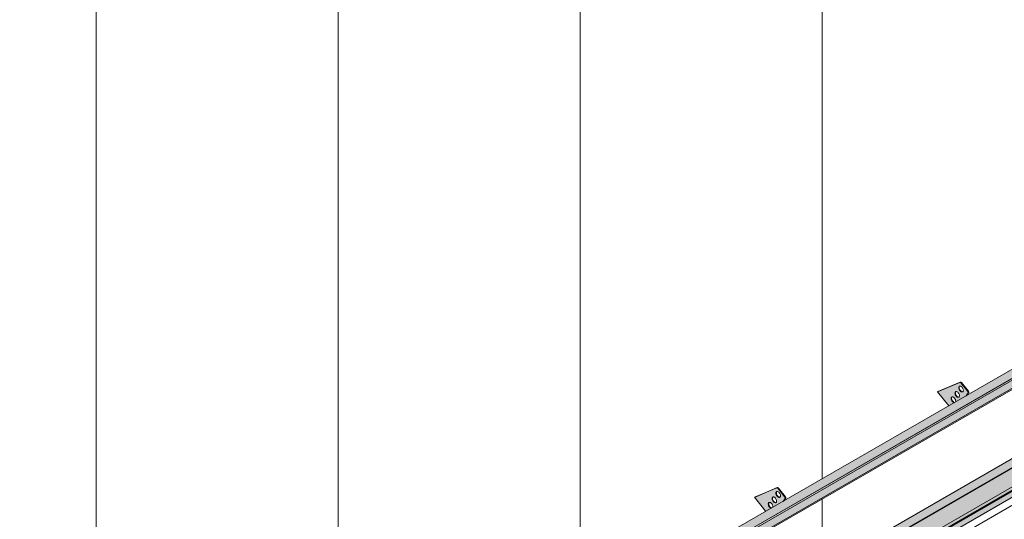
# Model space of a CAD drawing. Header units: centimetres. Extents: x 376 to 6517, y 1901 to 66534.
# Tile 21 of 105: x 5648 to 6105, y 53100 to 53332. Entities that reach past the tile are written whole.
import ezdxf

# ---------------------------------------------------------------- set-up
doc = ezdxf.new("R2010")
doc.units = ezdxf.units.CM
for name, color, linetype, lineweight in [('A-GENM', 7, 'Continuous', 5), ('A-ROOF', 7, 'Continuous', 5), ('A-ROOF-OTLN', 7, 'Continuous', 5), ('A-ROOF-PATT', 7, 'Continuous', 5), ('A-WALL-PATT', 7, 'Continuous', 35)]:
    doc.layers.add(name, color=color, linetype=linetype, lineweight=lineweight)

# ---------------------------------------------------------------- blocks, each defined once
blk = doc.blocks.new('Construction_Roof-Accessories_Lindab_KOTEGL - Construction_Roof-Accessories_Lindab_KOTEGL-V56-_3D_')
at = {"layer": 'A-GENM', "true_color": 0x383e42}
h = blk.add_hatch(color=250, dxfattribs=at)
h.paths.add_polyline_path([(-1152.08, 53104.05), (-1149.67, 53105.5), (-1150.15, 53105.77), (-1150.63, 53106.35), (-1150.92, 53107.05), (-1150.92, 53107.75), (-1150.68, 53108.11), (-1150.22, 53108.17), (-1149.67, 53107.88), (-1149.17, 53107.28), (-1148.88, 53106.45), (-1148.82, 53105.93), (-1143.98, 53108.72), (-1143.1, 53110.14), (-1143.21, 53110.65), (-1146.44, 53114.67), (-1147.02, 53114.94), (-1157.31, 53110.55), (-1153.26, 53105.5)])
h.paths.add_polyline_path([(-1147.58, 53107.98), (-1148.11, 53108.09), (-1148.64, 53108.55), (-1149.04, 53109.21), (-1149.19, 53110.01), (-1149.05, 53110.49), (-1148.7, 53110.7), (-1148.18, 53110.58), (-1147.64, 53110.13), (-1147.21, 53109.35), (-1147.08, 53108.77), (-1147.21, 53108.22), (-1147.37, 53108.06)])
h.paths.add_polyline_path([(-1145.81, 53110.49), (-1146.34, 53110.61), (-1146.87, 53111.06), (-1147.27, 53111.72), (-1147.43, 53112.42), (-1147.31, 53112.97), (-1146.93, 53113.21), (-1146.41, 53113.1), (-1145.87, 53112.64), (-1145.47, 53111.98), (-1145.31, 53111.28), (-1145.47, 53110.7), (-1145.78, 53110.5)])
for points in [[(-1143.21, 53110.65), (-1142.99, 53110.77), (-1146.23, 53114.8), (-1146.44, 53114.67), (-1144.44, 53112.18)], [(-1148.64, 53108.55), (-1148.48, 53108.74), (-1148.87, 53109.47), (-1148.98, 53110.14), (-1149.08, 53110.27), (-1149.18, 53110.14), (-1149.16, 53109.57), (-1148.82, 53108.8), (-1148.65, 53108.56)], [(-1146.87, 53111.06), (-1146.66, 53111.18), (-1147.1, 53111.96), (-1147.22, 53112.54), (-1147.31, 53112.78), (-1147.41, 53112.72), (-1147.39, 53112.08), (-1147.02, 53111.26), (-1146.88, 53111.08)], [(-1146.06, 53110.5), (-1145.91, 53110.65), (-1146.46, 53110.98), (-1146.66, 53111.18), (-1146.8, 53110.99), (-1146.34, 53110.61), (-1146.12, 53110.52)], [(-1143.98, 53108.72), (-1143.77, 53108.85), (-1143.08, 53110.01)], [(-1150.41, 53106.03), (-1150.19, 53106.15), (-1150.63, 53106.93), (-1150.76, 53107.52), (-1150.84, 53107.75), (-1150.94, 53107.7), (-1150.92, 53107.05), (-1150.6, 53106.29), (-1150.42, 53106.05)], [(-1149.61, 53105.48), (-1149.52, 53105.64), (-1149.94, 53105.89), (-1150.19, 53106.15), (-1150.41, 53106.03), (-1149.77, 53105.54), (-1149.67, 53105.5)], [(-1147.83, 53107.99), (-1147.62, 53108.11), (-1148.17, 53108.41), (-1148.43, 53108.67), (-1148.64, 53108.55), (-1148.01, 53108.06)]]:
    blk.add_hatch(color=250, dxfattribs=at).paths.add_polyline_path(points)
at = {"layer": 'A-GENM', "color": 250, "true_color": 0x2a2a2a}
for p, q in [((-1147.02, 53114.94), (-1157.31, 53110.55)), ((-1157.1, 53110.67), (-1146.8, 53115.06)), ((-1143.21, 53110.65), (-1146.44, 53114.67)), ((-1146.23, 53114.8), (-1142.99, 53110.77)), ((-1157.1, 53110.67), (-1157.31, 53110.55)), ((-1157.31, 53110.55), (-1152.06, 53104.02)), ((-1144.03, 53108.66), (-1143.08, 53110.01)), ((-1142.86, 53110.14), (-1143.82, 53108.78))]:
    blk.add_line(p, q, dxfattribs=at)
for points in [[(-1146.44, 53114.67, 0), (-1146.56, 53114.79, 0), (-1146.68, 53114.89, 0), (-1146.8, 53114.94, 0), (-1146.91, 53114.96, 0), (-1147.02, 53114.94, 0)], [(-1146.8, 53115.06, 0), (-1146.7, 53115.08, 0), (-1146.59, 53115.07, 0), (-1146.47, 53115.01, 0), (-1146.34, 53114.92, 0), (-1146.23, 53114.8, 0)], [(-1148.64, 53108.55, 0), (-1148.87, 53108.86, 0), (-1149.04, 53109.21, 0), (-1149.16, 53109.57, 0), (-1149.2, 53109.91, 0), (-1149.17, 53110.21, 0), (-1149.08, 53110.45, 0), (-1148.92, 53110.62, 0), (-1148.7, 53110.7, 0), (-1148.45, 53110.69, 0), (-1148.18, 53110.58, 0), (-1147.9, 53110.39, 0), (-1147.64, 53110.13, 0)], [(-1148.84, 53110.61, 0), (-1148.87, 53110.58, 0), (-1148.96, 53110.33, 0), (-1148.99, 53110.03, 0), (-1148.94, 53109.69, 0), (-1148.83, 53109.33, 0), (-1148.65, 53108.98, 0), (-1148.43, 53108.67, 0)], [(-1147.64, 53110.13, 0), (-1147.42, 53109.82, 0), (-1147.24, 53109.47, 0), (-1147.13, 53109.11, 0), (-1147.08, 53108.77, 0), (-1147.11, 53108.47, 0), (-1147.21, 53108.22, 0), (-1147.37, 53108.06, 0), (-1147.58, 53107.98, 0), (-1147.83, 53107.99, 0), (-1148.11, 53108.09, 0), (-1148.38, 53108.28, 0), (-1148.64, 53108.55, 0)], [(-1146.87, 53111.06, 0), (-1147.1, 53111.37, 0), (-1147.27, 53111.72, 0), (-1147.39, 53112.08, 0), (-1147.43, 53112.42, 0), (-1147.41, 53112.72, 0), (-1147.31, 53112.97, 0), (-1147.15, 53113.13, 0), (-1146.93, 53113.21, 0), (-1146.68, 53113.2, 0), (-1146.41, 53113.1, 0), (-1146.13, 53112.91, 0), (-1145.87, 53112.64, 0)], [(-1147.1, 53113.09, 0), (-1147.19, 53112.85, 0), (-1147.22, 53112.54, 0), (-1147.17, 53112.2, 0), (-1147.06, 53111.84, 0), (-1146.88, 53111.5, 0), (-1146.66, 53111.18, 0)], [(-1145.87, 53112.64, 0), (-1145.65, 53112.33, 0), (-1145.47, 53111.98, 0), (-1145.36, 53111.62, 0), (-1145.31, 53111.28, 0), (-1145.34, 53110.98, 0), (-1145.44, 53110.73, 0), (-1145.6, 53110.57, 0), (-1145.81, 53110.49, 0), (-1146.06, 53110.5, 0), (-1146.34, 53110.61, 0), (-1146.61, 53110.8, 0), (-1146.87, 53111.06, 0)], [(-1146.66, 53111.18, 0), (-1146.4, 53110.92, 0), (-1146.12, 53110.73, 0), (-1145.85, 53110.62, 0), (-1145.6, 53110.61, 0)], [(-1143.08, 53110.01, 0), (-1143.04, 53110.09, 0), (-1143.03, 53110.19, 0), (-1143.04, 53110.3, 0), (-1143.08, 53110.42, 0), (-1143.13, 53110.54, 0), (-1143.21, 53110.65, 0)], [(-1142.99, 53110.77, 0), (-1142.92, 53110.66, 0), (-1142.86, 53110.54, 0), (-1142.83, 53110.43, 0), (-1142.82, 53110.31, 0), (-1142.83, 53110.21, 0), (-1142.86, 53110.14, 0)], [(-1150.41, 53106.03, 0), (-1150.63, 53106.35, 0), (-1150.81, 53106.69, 0), (-1150.92, 53107.05, 0), (-1150.97, 53107.39, 0), (-1150.94, 53107.7, 0), (-1150.84, 53107.94, 0), (-1150.68, 53108.11, 0), (-1150.47, 53108.19, 0), (-1150.22, 53108.17, 0), (-1149.94, 53108.07, 0), (-1149.67, 53107.88, 0), (-1149.41, 53107.62, 0)], [(-1150.63, 53108.06, 0), (-1150.73, 53107.82, 0), (-1150.76, 53107.52, 0), (-1150.71, 53107.17, 0), (-1150.6, 53106.82, 0), (-1150.42, 53106.47, 0), (-1150.19, 53106.15, 0)], [(-1149.6, 53105.47, 0), (-1149.87, 53105.58, 0), (-1150.15, 53105.77, 0), (-1150.41, 53106.03, 0)], [(-1150.19, 53106.15, 0), (-1149.94, 53105.89, 0), (-1149.66, 53105.7, 0), (-1149.39, 53105.59, 0)], [(-1149.41, 53107.62, 0), (-1149.18, 53107.3, 0), (-1149.01, 53106.95, 0), (-1148.89, 53106.59, 0), (-1148.85, 53106.25, 0), (-1148.88, 53105.95, 0)], [(-1148.43, 53108.67, 0), (-1148.17, 53108.41, 0), (-1147.89, 53108.22, 0), (-1147.62, 53108.11, 0), (-1147.37, 53108.1, 0)]]:
    blk.add_polyline3d(points, dxfattribs=at)
blk = doc.blocks.new('Construction_Roof-Accessories_Lindab_KOTEGL - Construction_Roof-Accessories_Lindab_KOTEGL-V57-_3D_')
at = {"layer": 'A-GENM', "true_color": 0x383e42}
h = blk.add_hatch(color=250, dxfattribs=at)
h.paths.add_polyline_path([(-1067.23, 53153.04), (-1064.75, 53154.47), (-1065.29, 53154.76), (-1065.78, 53155.34), (-1066.07, 53156.04), (-1066.07, 53156.74), (-1065.83, 53157.1), (-1065.36, 53157.16), (-1064.82, 53156.87), (-1064.33, 53156.29), (-1064.02, 53155.44), (-1063.97, 53154.92), (-1059.13, 53157.71), (-1058.25, 53159.13), (-1058.35, 53159.64), (-1061.59, 53163.66), (-1062.16, 53163.93), (-1072.46, 53159.54), (-1069.24, 53155.53)])
h.paths.add_polyline_path([(-1062.73, 53156.97), (-1063.25, 53157.08), (-1063.79, 53157.54), (-1064.19, 53158.2), (-1064.34, 53159), (-1064.22, 53159.44), (-1063.85, 53159.69), (-1063.32, 53159.57), (-1062.79, 53159.12), (-1062.35, 53158.34), (-1062.23, 53157.76), (-1062.35, 53157.21), (-1062.51, 53157.04)])
h.paths.add_polyline_path([(-1060.96, 53159.48), (-1061.48, 53159.6), (-1062.02, 53160.05), (-1062.42, 53160.71), (-1062.58, 53161.41), (-1062.46, 53161.96), (-1062.08, 53162.2), (-1061.56, 53162.09), (-1061.02, 53161.63), (-1060.62, 53160.97), (-1060.46, 53160.27), (-1060.62, 53159.69), (-1060.92, 53159.49)])
for points in [[(-1062.02, 53160.05), (-1061.86, 53160.24), (-1062.24, 53160.95), (-1062.36, 53161.63), (-1062.46, 53161.77), (-1062.56, 53161.68), (-1062.53, 53161.07), (-1062.21, 53160.31), (-1062.03, 53160.07)], [(-1061.21, 53159.49), (-1061.06, 53159.64), (-1061.61, 53159.97), (-1061.81, 53160.17), (-1062.02, 53160.05), (-1061.48, 53159.6), (-1061.27, 53159.51)], [(-1058.35, 53159.64), (-1058.14, 53159.76), (-1061.38, 53163.79), (-1061.59, 53163.66), (-1059.99, 53161.68)], [(-1065.55, 53155.02), (-1065.34, 53155.14), (-1065.78, 53155.92), (-1065.9, 53156.57), (-1065.99, 53156.74), (-1066.1, 53156.57), (-1066.07, 53156.04), (-1065.74, 53155.28), (-1065.57, 53155.04)], [(-1063.79, 53157.54), (-1063.63, 53157.73), (-1064.01, 53158.43), (-1064.14, 53159.02), (-1064.22, 53159.26), (-1064.32, 53159.2), (-1064.3, 53158.56), (-1063.97, 53157.79), (-1063.8, 53157.55)], [(-1062.98, 53156.98), (-1062.77, 53157.1), (-1063.32, 53157.4), (-1063.57, 53157.66), (-1063.79, 53157.54), (-1063.15, 53157.04)], [(-1059.13, 53157.71), (-1058.92, 53157.84), (-1058.22, 53159)], [(-1064.75, 53154.47), (-1064.66, 53154.63), (-1065.08, 53154.88), (-1065.34, 53155.14), (-1065.55, 53155.02), (-1064.92, 53154.53)]]:
    blk.add_hatch(color=250, dxfattribs=at).paths.add_polyline_path(points)
at = {"layer": 'A-GENM', "color": 250, "true_color": 0x2a2a2a}
for p, q in [((-1062.16, 53163.93), (-1072.46, 53159.54)), ((-1072.25, 53159.66), (-1061.95, 53164.05)), ((-1058.35, 53159.64), (-1061.59, 53163.66)), ((-1061.38, 53163.79), (-1058.14, 53159.76)), ((-1072.25, 53159.66), (-1072.46, 53159.54)), ((-1072.46, 53159.54), (-1067.19, 53152.99)), ((-1059.17, 53157.66), (-1058.22, 53159)), ((-1058.01, 53159.13), (-1058.96, 53157.78))]:
    blk.add_line(p, q, dxfattribs=at)
for points in [[(-1062.02, 53160.05, 0), (-1062.24, 53160.36, 0), (-1062.42, 53160.71, 0), (-1062.53, 53161.07, 0), (-1062.58, 53161.41, 0), (-1062.55, 53161.71, 0), (-1062.46, 53161.96, 0), (-1062.29, 53162.12, 0), (-1062.08, 53162.2, 0), (-1061.83, 53162.19, 0), (-1061.56, 53162.09, 0), (-1061.28, 53161.9, 0), (-1061.02, 53161.63, 0)], [(-1062.24, 53162.08, 0), (-1062.34, 53161.84, 0), (-1062.37, 53161.53, 0), (-1062.32, 53161.19, 0), (-1062.21, 53160.83, 0), (-1062.03, 53160.49, 0), (-1061.81, 53160.17, 0)], [(-1061.59, 53163.66, 0), (-1061.7, 53163.78, 0), (-1061.82, 53163.88, 0), (-1061.95, 53163.93, 0), (-1062.06, 53163.95, 0), (-1062.16, 53163.93, 0)], [(-1061.02, 53161.63, 0), (-1060.8, 53161.32, 0), (-1060.62, 53160.97, 0), (-1060.51, 53160.61, 0), (-1060.46, 53160.27, 0), (-1060.49, 53159.97, 0), (-1060.58, 53159.72, 0), (-1060.74, 53159.56, 0), (-1060.96, 53159.48, 0), (-1061.21, 53159.49, 0), (-1061.48, 53159.6, 0), (-1061.76, 53159.79, 0), (-1062.02, 53160.05, 0)], [(-1061.95, 53164.05, 0), (-1061.85, 53164.07, 0), (-1061.73, 53164.06, 0), (-1061.61, 53164, 0), (-1061.49, 53163.91, 0), (-1061.38, 53163.79, 0)], [(-1061.81, 53160.17, 0), (-1061.55, 53159.91, 0), (-1061.27, 53159.72, 0), (-1061, 53159.61, 0), (-1060.75, 53159.6, 0)], [(-1065.55, 53155.02, 0), (-1065.78, 53155.34, 0), (-1065.96, 53155.68, 0), (-1066.07, 53156.04, 0), (-1066.12, 53156.38, 0), (-1066.09, 53156.69, 0), (-1065.99, 53156.93, 0), (-1065.83, 53157.1, 0), (-1065.62, 53157.18, 0), (-1065.36, 53157.16, 0), (-1065.09, 53157.06, 0), (-1064.82, 53156.87, 0), (-1064.56, 53156.61, 0)], [(-1065.78, 53157.05, 0), (-1065.88, 53156.81, 0), (-1065.9, 53156.5, 0), (-1065.86, 53156.16, 0), (-1065.74, 53155.81, 0), (-1065.57, 53155.46, 0), (-1065.34, 53155.14, 0)], [(-1064.56, 53156.61, 0), (-1064.33, 53156.29, 0), (-1064.16, 53155.94, 0), (-1064.04, 53155.58, 0), (-1064, 53155.24, 0), (-1064.02, 53154.94, 0)], [(-1063.79, 53157.54, 0), (-1064.01, 53157.85, 0), (-1064.19, 53158.2, 0), (-1064.3, 53158.56, 0), (-1064.35, 53158.9, 0), (-1064.32, 53159.2, 0), (-1064.22, 53159.44, 0), (-1064.06, 53159.61, 0), (-1063.85, 53159.69, 0), (-1063.6, 53159.68, 0), (-1063.32, 53159.57, 0), (-1063.05, 53159.38, 0), (-1062.79, 53159.12, 0)], [(-1064.01, 53159.57, 0), (-1064.11, 53159.32, 0), (-1064.14, 53159.02, 0), (-1064.09, 53158.68, 0), (-1063.98, 53158.32, 0), (-1063.8, 53157.97, 0), (-1063.57, 53157.66, 0)], [(-1062.79, 53159.12, 0), (-1062.56, 53158.81, 0), (-1062.39, 53158.46, 0), (-1062.27, 53158.1, 0), (-1062.23, 53157.76, 0), (-1062.26, 53157.46, 0), (-1062.35, 53157.21, 0), (-1062.51, 53157.04, 0), (-1062.73, 53156.97, 0), (-1062.98, 53156.98, 0), (-1063.25, 53157.08, 0), (-1063.53, 53157.27, 0), (-1063.79, 53157.54, 0)], [(-1063.57, 53157.66, 0), (-1063.32, 53157.4, 0), (-1063.04, 53157.21, 0), (-1062.77, 53157.1, 0), (-1062.51, 53157.09, 0)], [(-1058.22, 53159, 0), (-1058.19, 53159.08, 0), (-1058.18, 53159.18, 0), (-1058.19, 53159.29, 0), (-1058.22, 53159.41, 0), (-1058.28, 53159.53, 0), (-1058.35, 53159.64, 0)], [(-1058.14, 53159.76, 0), (-1058.07, 53159.65, 0), (-1058.01, 53159.53, 0), (-1057.98, 53159.42, 0), (-1057.96, 53159.3, 0), (-1057.98, 53159.2, 0), (-1058.01, 53159.13, 0)], [(-1064.75, 53154.46, 0), (-1065.02, 53154.57, 0), (-1065.29, 53154.76, 0), (-1065.55, 53155.02, 0)], [(-1065.34, 53155.14, 0), (-1065.08, 53154.88, 0), (-1064.81, 53154.69, 0), (-1064.53, 53154.58, 0)]]:
    blk.add_polyline3d(points, dxfattribs=at)
blk = doc.blocks.new('Construction_Roof-Accessories_Lindab_SNO_KOTEGL - Construction_Roof-Accessories_Lindab_SNO-V58-_3D_')
at = {"layer": 'A-GENM', "true_color": 0x383e42}
for points in [[(-1162.44, 53093.9), (-1021.02, 53175.55), (-1023.35, 53178.18), (-1164.77, 53096.53), (-1162.54, 53094.01)], [(-1161.72, 53093.59), (-1020.3, 53175.24), (-1020.4, 53175.84), (-1161.82, 53094.19), (-1161.74, 53093.72)], [(-1161.79, 53093.32), (-1020.3, 53175.1), (-1020.4, 53175.18), (-1161.72, 53093.45), (-1161.75, 53093.36)], [(-1164.77, 53096.53), (-1035.06, 53171.61), (-1164.81, 53096.57), (-1164.8, 53096.56)], [(-1166.79, 53086.22), (-1025.28, 53168.05), (-1025.43, 53168.4), (-1166.77, 53086.67), (-1166.72, 53086.3), (-1166.77, 53086.23)]]:
    blk.add_hatch(color=250, dxfattribs=at).paths.add_polyline_path(points)
h = blk.add_hatch(color=250, dxfattribs=at)
h.paths.add_polyline_path([(-1028.22, 53170.43), (-1028.22, 53166.78), (-1025.41, 53168.41), (-1027.28, 53170.98), (-1027.9, 53170.62)])
h.paths.add_polyline_path([(-1166.83, 53086.76), (-1028.22, 53166.78), (-1028.22, 53170.43), (-1168.71, 53089.33)])
at = {"layer": 'A-GENM', "color": 250, "true_color": 0x2a2a2a}
for p, q in [((-1023.55, 53178.26), (-1164.97, 53096.61)), ((-1023.35, 53178.18), (-1021.02, 53175.55)), ((-1161.9, 53094.21), (-1020.48, 53175.86)), ((-1161.82, 53094.19), (-1020.4, 53175.84)), ((-1161.8, 53093.32), (-1020.38, 53174.97)), ((-1020.48, 53175.86), (-1020.4, 53175.84)), ((-1020.4, 53175.84), (-1020.3, 53175.24)), ((-1027.29, 53170.99), (-1025.41, 53168.41)), ((-1166.83, 53086.76), (-1025.41, 53168.41)), ((-1166.79, 53086.21), (-1025.37, 53167.86)), ((-1162.44, 53093.9), (-1164.77, 53096.53)), ((-1161.82, 53094.19), (-1161.9, 53094.21)), ((-1161.72, 53093.59), (-1161.82, 53094.19)), ((-1166.83, 53086.76), (-1168.72, 53089.34))]:
    blk.add_line(p, q, dxfattribs=at)
for points in [[(-1023.55, 53178.26, 0), (-1023.51, 53178.27, 0), (-1023.47, 53178.27, 0), (-1023.43, 53178.25, 0), (-1023.39, 53178.22, 0), (-1023.35, 53178.18, 0)], [(-1020.3, 53175.24, 0), (-1020.29, 53175.15, 0), (-1020.3, 53175.07, 0), (-1020.33, 53175.01, 0), (-1020.37, 53174.97, 0), (-1020.38, 53174.97, 0)], [(-1025.41, 53168.41, 0), (-1025.35, 53168.32, 0), (-1025.31, 53168.23, 0), (-1025.29, 53168.14, 0), (-1025.28, 53168.05, 0), (-1025.29, 53167.97, 0), (-1025.32, 53167.91, 0), (-1025.36, 53167.87, 0), (-1025.37, 53167.86, 0)], [(-1164.77, 53096.53, 0), (-1164.81, 53096.57, 0), (-1164.85, 53096.6, 0), (-1164.89, 53096.62, 0), (-1164.93, 53096.62, 0), (-1164.97, 53096.61, 0)], [(-1161.8, 53093.32, 0), (-1161.79, 53093.32, 0), (-1161.75, 53093.36, 0), (-1161.72, 53093.42, 0), (-1161.71, 53093.5, 0), (-1161.72, 53093.59, 0)], [(-1166.79, 53086.21, 0), (-1166.79, 53086.22, 0), (-1166.74, 53086.26, 0), (-1166.71, 53086.32, 0), (-1166.7, 53086.4, 0), (-1166.71, 53086.49, 0), (-1166.73, 53086.58, 0), (-1166.77, 53086.67, 0), (-1166.83, 53086.76, 0)]]:
    blk.add_polyline3d(points, dxfattribs=at)

msp = doc.modelspace()

# ---------------------------------------------------------------- hatches: boundary and pattern name
at = {"layer": 'A-ROOF-OTLN', "true_color": 0x383e42}
h = msp.add_hatch(color=250, dxfattribs=at)
h.paths.add_polyline_path([(5660.3, 52865.08), (6437.66, 53313.94), (6437.6, 53314.02), (5660.15, 52865.16)])
h.paths.add_polyline_path([(6438.69, 53314.48), (6443.69, 53317.37), (6443.43, 53317.39), (6438.57, 53314.58)])
h.paths.add_polyline_path([(6445.5, 53318.41), (6462.18, 53328.04), (6462.03, 53328.13), (6445.34, 53318.49)])
h = msp.add_hatch(color=250, dxfattribs=at)
h.paths.add_polyline_path([(5665.39, 52857.63), (5666.14, 52858), (5666.64, 52858.7), (5666.82, 52859.16), (5666.95, 52860.01), (5667.08, 52860.06), (5667.29, 52860.25), (5667.29, 52860.36), (5667.29, 52860.47), (5681.32, 52868.57), (5681.02, 52868.84), (5680.57, 52869.77), (5680.4, 52871), (5680.4, 52873.16), (5680.6, 52873.95), (5681.25, 52874.73), (5682.01, 52875.26), (5683.21, 52875.73), (5684.41, 52875.97), (5685.41, 52876.04), (5687.41, 52875.78), (5688.27, 52875.5), (5689.05, 52875.12), (5689.78, 52874.54), (5690.4, 52873.82), (6440.58, 53306.93), (6439.82, 53307.23), (6438.95, 53307.93), (6438.16, 53309.31), (6437.76, 53310.99), (6437.64, 53312.13), (6437.66, 53313.89), (5660.3, 52865.08), (5660.15, 52863.85), (5660.32, 52862.64), (5660.52, 52861.94), (5660.91, 52861.01), (5661.55, 52859.95), (5662.34, 52859.02), (5662.99, 52858.42), (5663.86, 52857.9), (5664.7, 52857.64)])
h.paths.add_polyline_path([(5684.57, 52870.45), (5688.08, 52872.48), (5685.4, 52873.66), (5685.11, 52873.72), (5683.93, 52874.14), (5683.53, 52874.17), (5683, 52874.34), (5682.01, 52874.12), (5681.2, 52873.19), (5680.85, 52872.33), (5681.49, 52871.59), (5682.2, 52871.12), (5683.42, 52870.66), (5684.16, 52870.48)])
h.paths.add_polyline_path([(6447.49, 53310.92), (6465.14, 53321.23), (6464.87, 53321.39), (6463.7, 53322.58), (6463.16, 53323.34), (6462.75, 53324.05), (6462.18, 53325.69), (6462.06, 53326.2), (6462.06, 53327.42), (6462.06, 53327.98), (6445.6, 53318.37), (6446.2, 53318.05), (6446.91, 53317.45), (6447.33, 53316.86), (6447.49, 53316.14), (6447.49, 53311.36)])
h.paths.add_polyline_path([(6442.49, 53313.37), (6444.43, 53313.63), (6443.73, 53314.92), (6443.48, 53315.49), (6443.41, 53316.46), (6443.69, 53317.37), (6438.69, 53314.48), (6439.32, 53314.08), (6440.51, 53313.64), (6441.96, 53313.41), (6442, 53313.41)])
h = msp.add_hatch(color=250, dxfattribs=at)
h.paths.add_polyline_path([(5666.14, 52857.73), (5684.79, 52868.5), (5686.05, 52869.7), (5667.89, 52859.33), (5667.84, 52859.41), (5667.47, 52859.31), (5667.5, 52859.39), (5667.89, 52859.61), (5667.63, 52860.12), (5667.46, 52860.17), (5667.06, 52859.95), (5666.93, 52858.96), (5666.46, 52858.06), (5666.31, 52857.91)])
h.paths.add_polyline_path([(5688.14, 52870.91), (5688.94, 52871.3), (5688.5, 52871.12)])
h.paths.add_polyline_path([(5690.4, 52871.74), (6468.17, 53320.86), (6468.52, 53321.23), (6468.52, 53321.46), (5690.32, 52872.16), (5690.4, 52871.91)])
msp.add_hatch(color=250, dxfattribs=at).paths.add_polyline_path([(5667.76, 52859.14), (6469.77, 53322.29), (6469.72, 53322.75), (6469.42, 53323.18), (6469.05, 53323.34), (6468.51, 53323.06), (5667.29, 52860.36), (5667.66, 52860.09), (5667.89, 52859.61), (5667.84, 52859.21)])
at = {"layer": 'A-ROOF-PATT'}
h = msp.add_hatch(dxfattribs=at)
h.set_pattern_fill('FP_18', color=256, style=0, pattern_type=2)
h.set_pattern_definition([(90, (-2398.07, 51340.17), (-112.25, 22.813), [])])
h.paths.add_polyline_path([(5659.99, 52869.34), (6454.8, 53328.22), (6161.49, 53693.1), (5366.68, 53234.22), (5656.45, 52873.73)])
h.paths.add_polyline_path([(5697.12, 52922.92), (5697.08, 52923.03), (5696.97, 52923.01), (5696.51, 52923.1), (5696.97, 52923.49), (5694.59, 52926.94), (5694.7, 52927.29), (5698.99, 52933.2), (5699.14, 52933.42), (5711.82, 52940.75), (5706.59, 52947.25), (5706.8, 52947.37), (5716.97, 52951.6), (5717.5, 52951.4), (5717.68, 52951.5), (5720.83, 52947.42), (5720.72, 52947.27), (5720.83, 52946.71), (5720.94, 52946.69), (5720.14, 52945.55), (5796.67, 52989.74), (5791.45, 52996.24), (5791.66, 52996.36), (5801.83, 53000.59), (5802.35, 53000.39), (5802.53, 53000.49), (5805.68, 52996.41), (5805.57, 52996.26), (5805.68, 52995.7), (5805.8, 52995.68), (5804.99, 52994.54), (5853.24, 53022.4), (5848.01, 53028.9), (5848.23, 53029.02), (5858.39, 53033.25), (5858.92, 53033.05), (5859.1, 53033.15), (5862.25, 53029.07), (5862.14, 53028.9), (5862.25, 53028.36), (5862.36, 53028.34), (5861.56, 53027.2), (5938.1, 53071.39), (5932.87, 53077.89), (5933.95, 53078.39), (5943.25, 53082.24), (5943.77, 53082.03), (5943.95, 53082.14), (5947.11, 53078.06), (5946.99, 53077.91), (5947.11, 53077.35), (5947.22, 53077.33), (5946.41, 53076.19), (5994.66, 53104.05), (5989.54, 53110.61), (5989.65, 53110.67), (5999.82, 53114.9), (6000.34, 53114.69), (6000.52, 53114.8), (6003.67, 53110.72), (6003.56, 53110.57), (6003.67, 53110.01), (6003.79, 53109.99), (6002.98, 53108.85), (6079.52, 53153.04), (6074.29, 53159.54), (6074.5, 53159.66), (6084.67, 53163.89), (6085.19, 53163.68), (6085.37, 53163.79), (6088.53, 53159.71), (6088.41, 53159.56), (6088.53, 53159), (6088.64, 53158.98), (6087.83, 53157.84), (6136.09, 53185.7), (6130.86, 53192.2), (6131.07, 53192.32), (6141.24, 53196.55), (6141.76, 53196.34), (6141.94, 53196.45), (6145.09, 53192.37), (6144.98, 53192.22), (6145.09, 53191.66), (6145.21, 53191.64), (6144.4, 53190.5), (6220.94, 53234.69), (6215.71, 53241.19), (6215.92, 53241.31), (6226.09, 53245.54), (6226.61, 53245.33), (6226.79, 53245.44), (6229.95, 53241.36), (6229.83, 53241.21), (6229.95, 53240.65), (6230.06, 53240.63), (6229.25, 53239.49), (6264.78, 53259.87), (6264.78, 53260), (6277.54, 53267.36), (6272.31, 53273.87), (6272.62, 53274.03), (6282.69, 53278.22), (6283.22, 53278.01), (6283.4, 53278.12), (6286.54, 53274.03), (6286.44, 53273.89), (6286.55, 53273.33), (6286.66, 53273.31), (6285.86, 53272.17), (6362.39, 53316.35), (6357.17, 53322.86), (6357.78, 53323.16), (6367.55, 53327.21), (6368.07, 53327), (6368.25, 53327.11), (6371.4, 53323.03), (6371.29, 53322.88), (6371.46, 53322.35), (6371.62, 53322.44), (6370.71, 53321.16), (6406.24, 53341.54), (6406.28, 53341.5), (6408.6, 53338.87), (6409.23, 53339.16), (6409.3, 53338.33), (6408.95, 53338.11), (6402.34, 53334.3), (6404.35, 53331.37), (6404.2, 53331.15), (6262.92, 53249.69), (6262.81, 53249.52), (5697.17, 52922.94)])
h.paths.add_polyline_path([(5714.51, 52942.3), (5715.03, 52942.65), (5715.01, 52943.29), (5714.72, 52944), (5714.24, 52944.58), (5713.69, 52944.87), (5713.22, 52944.81), (5713, 52944.41), (5713.18, 52944.52), (5713.22, 52943.79), (5713.57, 52943.05), (5714.03, 52942.55), (5714.39, 52942.35)])
h.paths.add_polyline_path([(5716.33, 52944.68), (5716.7, 52944.92), (5716.83, 52945.47), (5716.67, 52946.17), (5716.26, 52946.84), (5715.62, 52947.33), (5715.17, 52947.39), (5714.83, 52947.16), (5714.83, 52946.97), (5714.93, 52946.91), (5714.99, 52946.31), (5715.34, 52945.56), (5715.8, 52945.06), (5716.19, 52944.76), (5716.29, 52944.68)])
h.paths.add_polyline_path([(5718.1, 52947.19), (5718.47, 52947.44), (5718.59, 52947.98), (5718.43, 52948.68), (5718.03, 52949.34), (5717.46, 52949.81), (5716.94, 52949.9), (5716.6, 52949.67), (5716.6, 52949.48), (5716.7, 52949.42), (5716.73, 52948.9), (5717.1, 52948.08), (5717.57, 52947.57), (5717.88, 52947.22), (5718.06, 52947.19)])
h.paths.add_polyline_path([(5799.36, 52991.29), (5799.89, 52991.72), (5799.87, 52992.28), (5799.54, 52993.04), (5799.09, 52993.57), (5798.54, 52993.86), (5798.08, 52993.8), (5797.84, 52993.4), (5798.03, 52993.51), (5798.05, 52992.86), (5798.43, 52992.04), (5798.89, 52991.54), (5799.24, 52991.34)])
h.paths.add_polyline_path([(5801.18, 52993.67), (5801.55, 52993.91), (5801.68, 52994.46), (5801.47, 52995.26), (5801.04, 52995.9), (5800.47, 52996.32), (5800.02, 52996.38), (5799.68, 52996.15), (5799.68, 52995.96), (5799.79, 52995.9), (5799.82, 52995.38), (5800.19, 52994.55), (5800.65, 52994.05), (5801.04, 52993.75), (5801.14, 52993.67)])
h.paths.add_polyline_path([(5802.95, 52996.18), (5803.32, 52996.42), (5803.45, 52996.97), (5803.29, 52997.67), (5802.89, 52998.33), (5802.32, 52998.8), (5801.79, 52998.89), (5801.45, 52998.66), (5801.45, 52998.47), (5801.55, 52998.41), (5801.58, 52997.89), (5801.89, 52997.17), (5802.42, 52996.56), (5802.74, 52996.21), (5802.91, 52996.18)])
h.paths.add_polyline_path([(5855.93, 53023.95), (5856.45, 53024.3), (5856.43, 53024.94), (5856.11, 53025.7), (5855.66, 53026.23), (5855.11, 53026.52), (5854.64, 53026.46), (5854.42, 53026.06), (5854.6, 53026.17), (5854.64, 53025.44), (5855, 53024.7), (5855.46, 53024.2), (5855.81, 53024)])
h.paths.add_polyline_path([(5857.75, 53026.33), (5858.12, 53026.57), (5858.25, 53027.12), (5858.04, 53027.92), (5857.61, 53028.56), (5857.04, 53028.98), (5856.59, 53029.04), (5856.25, 53028.81), (5856.25, 53028.62), (5856.35, 53028.56), (5856.38, 53028.04), (5856.76, 53027.21), (5857.22, 53026.71), (5857.61, 53026.41), (5857.71, 53026.33)])
h.paths.add_polyline_path([(5859.52, 53028.84), (5859.89, 53029.08), (5860.02, 53029.63), (5859.86, 53030.33), (5859.45, 53030.99), (5858.88, 53031.46), (5858.36, 53031.55), (5858.02, 53031.32), (5858.02, 53031.13), (5858.12, 53031.07), (5858.15, 53030.55), (5858.52, 53029.73), (5858.99, 53029.22), (5859.31, 53028.87), (5859.48, 53028.84)])
h.paths.add_polyline_path([(5940.79, 53072.94), (5941.31, 53073.29), (5941.29, 53073.93), (5940.96, 53074.69), (5940.51, 53075.22), (5939.96, 53075.51), (5939.5, 53075.45), (5939.27, 53075.05), (5939.45, 53075.16), (5939.47, 53074.51), (5939.85, 53073.69), (5940.31, 53073.19), (5940.66, 53072.99)])
h.paths.add_polyline_path([(5942.6, 53075.32), (5942.98, 53075.56), (5943.1, 53076.11), (5942.89, 53076.91), (5942.46, 53077.55), (5941.89, 53077.97), (5941.44, 53078.03), (5941.1, 53077.79), (5941.1, 53077.61), (5941.21, 53077.55), (5941.24, 53077.03), (5941.62, 53076.2), (5942.08, 53075.7), (5942.46, 53075.4), (5942.56, 53075.32)])
h.paths.add_polyline_path([(5944.37, 53077.83), (5944.74, 53078.07), (5944.87, 53078.62), (5944.71, 53079.32), (5944.31, 53079.98), (5943.74, 53080.45), (5943.21, 53080.54), (5942.87, 53080.31), (5942.87, 53080.12), (5942.98, 53080.06), (5943.01, 53079.54), (5943.38, 53078.71), (5943.84, 53078.21), (5944.16, 53077.86), (5944.33, 53077.83)])
h.paths.add_polyline_path([(5997.35, 53105.6), (5997.87, 53105.95), (5997.86, 53106.59), (5997.53, 53107.35), (5997.08, 53107.88), (5996.53, 53108.17), (5996.07, 53108.11), (5995.84, 53107.71), (5996.02, 53107.82), (5996.07, 53107.09), (5996.42, 53106.35), (5996.88, 53105.85), (5997.23, 53105.64)])
h.paths.add_polyline_path([(5999.17, 53107.98), (5999.54, 53108.22), (5999.67, 53108.77), (5999.46, 53109.57), (5999.03, 53110.21), (5998.46, 53110.63), (5998.01, 53110.69), (5997.67, 53110.45), (5997.67, 53110.27), (5997.78, 53110.21), (5997.81, 53109.69), (5998.18, 53108.86), (5998.64, 53108.36), (5999.03, 53108.06), (5999.13, 53107.98)])
h.paths.add_polyline_path([(6000.94, 53110.49), (6001.31, 53110.73), (6001.44, 53111.28), (6001.28, 53111.98), (6000.88, 53112.64), (6000.31, 53113.11), (5999.78, 53113.2), (5999.44, 53112.97), (5999.44, 53112.78), (5999.54, 53112.72), (5999.57, 53112.2), (5999.95, 53111.38), (6000.41, 53110.87), (6000.73, 53110.52), (6000.9, 53110.49)])
h.paths.add_polyline_path([(6082.21, 53154.59), (6082.73, 53155.02), (6082.71, 53155.58), (6082.38, 53156.34), (6081.93, 53156.87), (6081.38, 53157.16), (6080.92, 53157.1), (6080.69, 53156.7), (6080.87, 53156.81), (6080.89, 53156.16), (6081.27, 53155.34), (6081.73, 53154.84), (6082.09, 53154.63)])
h.paths.add_polyline_path([(6084.02, 53156.97), (6084.4, 53157.21), (6084.52, 53157.76), (6084.31, 53158.56), (6083.88, 53159.2), (6083.31, 53159.62), (6082.86, 53159.68), (6082.52, 53159.44), (6082.52, 53159.26), (6082.63, 53159.2), (6082.66, 53158.68), (6083.04, 53157.85), (6083.5, 53157.35), (6083.89, 53157.04), (6083.98, 53156.97)])
h.paths.add_polyline_path([(6085.79, 53159.48), (6086.17, 53159.72), (6086.29, 53160.27), (6086.13, 53160.97), (6085.68, 53161.68), (6085.16, 53162.1), (6084.63, 53162.19), (6084.29, 53161.96), (6084.35, 53161.8), (6084.4, 53161.71), (6084.43, 53161.19), (6084.81, 53160.36), (6085.27, 53159.86), (6085.58, 53159.51), (6085.75, 53159.48)])
h.paths.add_polyline_path([(6138.78, 53187.25), (6139.3, 53187.6), (6139.28, 53188.24), (6138.99, 53188.95), (6138.5, 53189.53), (6137.95, 53189.82), (6137.49, 53189.76), (6137.26, 53189.36), (6137.44, 53189.47), (6137.49, 53188.74), (6137.84, 53188), (6138.3, 53187.5), (6138.65, 53187.29)])
h.paths.add_polyline_path([(6140.59, 53189.62), (6140.97, 53189.87), (6141.09, 53190.42), (6140.93, 53191.12), (6140.52, 53191.79), (6139.88, 53192.28), (6139.43, 53192.34), (6139.09, 53192.1), (6139.09, 53191.92), (6139.21, 53191.98), (6139.23, 53191.34), (6139.6, 53190.51), (6140.07, 53190.01), (6140.45, 53189.7), (6140.55, 53189.63)])
h.paths.add_polyline_path([(6142.36, 53192.14), (6142.73, 53192.38), (6142.86, 53192.93), (6142.7, 53193.63), (6142.3, 53194.29), (6141.73, 53194.76), (6141.2, 53194.85), (6140.86, 53194.62), (6140.86, 53194.43), (6140.97, 53194.37), (6141, 53193.85), (6141.37, 53193.03), (6141.83, 53192.52), (6142.15, 53192.17), (6142.32, 53192.14)])
h.paths.add_polyline_path([(6223.63, 53236.24), (6224.16, 53236.67), (6224.13, 53237.23), (6223.8, 53237.99), (6223.35, 53238.52), (6222.81, 53238.81), (6222.34, 53238.75), (6222.1, 53238.35), (6222.29, 53238.46), (6222.31, 53237.81), (6222.69, 53236.98), (6223.15, 53236.49), (6223.51, 53236.28)])
h.paths.add_polyline_path([(6225.44, 53238.61), (6225.82, 53238.86), (6225.94, 53239.41), (6225.73, 53240.21), (6225.3, 53240.85), (6224.73, 53241.27), (6224.29, 53241.33), (6223.95, 53241.09), (6223.95, 53240.91), (6224.05, 53240.85), (6224.08, 53240.33), (6224.46, 53239.5), (6224.92, 53239), (6225.31, 53238.69), (6225.4, 53238.62)])
h.paths.add_polyline_path([(6227.21, 53241.13), (6227.59, 53241.37), (6227.71, 53241.92), (6227.55, 53242.62), (6227.04, 53243.39), (6226.58, 53243.75), (6226.05, 53243.84), (6225.71, 53243.61), (6225.71, 53243.42), (6225.82, 53243.36), (6225.85, 53242.84), (6226.15, 53242.12), (6226.69, 53241.51), (6227, 53241.16), (6227.17, 53241.13)])
h.paths.add_polyline_path([(6280.23, 53268.92), (6280.75, 53269.27), (6280.73, 53269.91), (6280.41, 53270.67), (6279.96, 53271.2), (6279.41, 53271.49), (6278.94, 53271.43), (6278.72, 53271.03), (6278.9, 53271.14), (6278.94, 53270.41), (6279.29, 53269.66), (6279.75, 53269.17), (6280.21, 53268.92)])
h.paths.add_polyline_path([(6282.05, 53271.29), (6282.42, 53271.54), (6282.55, 53272.09), (6282.33, 53272.89), (6281.9, 53273.53), (6281.33, 53273.95), (6280.89, 53274.01), (6280.55, 53273.77), (6280.55, 53273.59), (6280.65, 53273.53), (6280.68, 53273.01), (6281.06, 53272.18), (6281.52, 53271.68), (6281.91, 53271.37), (6282.01, 53271.3)])
h.paths.add_polyline_path([(6283.82, 53273.81), (6284.19, 53274.05), (6284.31, 53274.6), (6284.15, 53275.3), (6283.75, 53275.96), (6283.18, 53276.43), (6282.66, 53276.52), (6282.32, 53276.29), (6282.32, 53276.1), (6282.42, 53276.04), (6282.45, 53275.52), (6282.82, 53274.7), (6283.29, 53274.19), (6283.6, 53273.84), (6283.78, 53273.81)])
h.paths.add_polyline_path([(6365.08, 53317.91), (6365.61, 53318.34), (6365.59, 53318.9), (6365.26, 53319.66), (6364.81, 53320.19), (6364.26, 53320.48), (6363.8, 53320.41), (6363.57, 53320.02), (6363.74, 53319.99), (6363.77, 53319.48), (6364.15, 53318.65), (6364.62, 53318.15), (6364.96, 53317.95)])
h.paths.add_polyline_path([(6366.9, 53320.28), (6367.27, 53320.53), (6367.4, 53321.08), (6367.19, 53321.88), (6366.76, 53322.52), (6366.19, 53322.94), (6365.74, 53323), (6365.4, 53322.76), (6365.4, 53322.58), (6365.51, 53322.52), (6365.54, 53322), (6365.91, 53321.17), (6366.37, 53320.67), (6366.76, 53320.36), (6366.86, 53320.29)])
h.paths.add_polyline_path([(6368.67, 53322.8), (6369.04, 53323.04), (6369.17, 53323.59), (6369.01, 53324.29), (6368.61, 53324.95), (6368.04, 53325.42), (6367.51, 53325.51), (6367.17, 53325.28), (6367.19, 53325.1), (6367.27, 53325.03), (6367.3, 53324.51), (6367.68, 53323.68), (6368.14, 53323.18), (6368.46, 53322.83), (6368.63, 53322.8)])
at = {"layer": 'A-ROOF-PATT', "true_color": 0xc7ae96}
h = msp.add_hatch(color=253, dxfattribs=at)
h.paths.add_polyline_path([(5659.99, 52851.37), (5680.4, 52863.24), (5680.4, 52865.97), (5665.48, 52857.46), (5664.64, 52857.48), (5663.52, 52857.93), (5662.66, 52858.55), (5662.04, 52859.16), (5661.15, 52860.37), (5660.52, 52861.64), (5660.15, 52862.81), (5660.05, 52863.23), (5659.99, 52864.26), (5660.15, 52865.16), (6437.6, 53314.02), (6437.6, 53314.21), (5659.99, 52865.16), (5659.99, 52855.26)])
h.paths.add_polyline_path([(5690.4, 52868.93), (6437.6, 53300.33), (6437.6, 53303.13), (5690.4, 52871.71), (5690.4, 52870.58)])
h.paths.add_polyline_path([(6447.49, 53306.04), (6461.87, 53314.34), (6461.87, 53317.15), (6447.49, 53308.84)])
h.paths.add_polyline_path([(6438.57, 53314.58), (6443.14, 53317.22), (6443.14, 53317.41), (6438.43, 53314.68)])
h.paths.add_polyline_path([(6445.34, 53318.49), (6461.87, 53328.13), (6461.87, 53328.22), (6445.21, 53318.54)])
h = msp.add_hatch(color=253, dxfattribs=at)
h.paths.add_polyline_path([(5659.99, 52865.25), (6437.6, 53314.21), (6437.49, 53314.89), (6437.56, 53316.45), (6437.69, 53316.93), (6438.33, 53317.71), (6439.09, 53318.24), (6440.09, 53318.66), (6441.25, 53318.93), (6442.49, 53319.03), (6444.49, 53318.76), (6445.28, 53318.64), (6461.87, 53328.22), (6454.64, 53328.13), (5659.99, 52869.34), (5659.99, 52865.47)])
h.paths.add_polyline_path([(6438.43, 53314.68), (6443.14, 53317.41), (6442.49, 53317.46), (6441.25, 53317.36), (6439.57, 53316.86), (6439.09, 53316.65), (6438.16, 53315.83), (6437.87, 53315.39), (6438.41, 53314.7)])
at = {"layer": 'A-ROOF-PATT'}
h = msp.add_hatch(dxfattribs=at)
h.set_pattern_fill('FP_20', color=256, style=0, pattern_type=2)
h.set_pattern_definition([(30, (-683.337, 54961.183), (-8e-05, 25.924136), [])])
h.paths.add_polyline_path([(5659.99, 52847.65), (5680.4, 52859.44), (5680.4, 52863.16), (5659.99, 52851.37)])
h.paths.add_polyline_path([(5690.4, 52865.21), (6437.49, 53296.54), (6437.49, 53300.26), (5690.4, 52868.93), (5690.4, 52865.47)])
h.paths.add_polyline_path([(6447.49, 53302.31), (6454.8, 53306.54), (6454.8, 53310.26), (6447.49, 53306.04), (6447.49, 53304.67)])
at = {"layer": 'A-WALL-PATT', "lineweight": 5}
h = msp.add_hatch(dxfattribs=at)
h.set_pattern_fill('FP_15', color=256, style=0, pattern_type=2)
h.set_pattern_definition([(30, (-700.763, 54971.245), (-8e-05, 25.924136), [])])
h.paths.add_polyline_path([(6086.9, 52895.61), (6418.74, 53087.21), (6418.74, 53270.23), (6418.91, 53271.25), (6419.58, 53272.26), (6420.81, 53273.12), (6437.37, 53282.78), (6437.37, 53296.47), (6086.9, 53094.13), (6086.9, 52897.25)])
h.paths.add_polyline_path([(6130.74, 52990.33), (6127.2, 52992.37), (6127.2, 53002.17), (6135.69, 53007.07), (6139.22, 53005.02), (6139.22, 52995.23), (6132.2, 52991.17)])
h.paths.add_polyline_path([(6133.93, 52996.75), (6133.93, 52996.82), (6133.92, 52996.82)])
h.paths.add_polyline_path([(6222.85, 53032.28), (6222.85, 53032.34), (6222.73, 53032.41), (6222.64, 53036.18), (6220.08, 53037.83), (6218.66, 53037.01), (6218.66, 53139.07), (6317.66, 53196.23), (6317.72, 53094.27), (6320.45, 53092.52), (6320.43, 53088.62), (6222.86, 53032.29)])
h.paths.add_polyline_path([(6428.74, 53092.98), (6437.37, 53097.96), (6437.37, 53271.13), (6428.74, 53266.08), (6428.74, 53094.61)])
h.paths.add_polyline_path([(6342.37, 53220.74), (6342.03, 53220.84), (6341.93, 53220.84), (6340.97, 53221.45), (6340.96, 53221.92), (6341.06, 53229.25), (6341.31, 53229.51), (6347.87, 53233.23), (6348.74, 53232.74), (6352.43, 53235.18), (6352.95, 53235.13), (6353.2, 53235.06), (6354.14, 53234.39), (6354.91, 53233.35), (6355.3, 53232.21), (6355.28, 53231.6), (6355.14, 53231.21), (6354.71, 53230.8), (6349.09, 53226.92), (6349.09, 53225.02), (6348.58, 53224.32), (6342.73, 53220.94)])

# ---------------------------------------------------------------- linework, layer by layer
at = {"layer": 'A-ROOF'}
msp.add_line((6437.49, 53296.54), (5690.4, 52865.21), dxfattribs=at)
at = {"layer": 'A-ROOF-OTLN'}
for p, q in [((5656.45, 52867.29), (6458.34, 53330.26)), ((5666.02, 52857.66), (6467.91, 53320.62)), ((6468.95, 53323.31), (5667.07, 52860.34)), ((5667.76, 52859.14), (6469.64, 53322.11)), ((6437.51, 53314.15), (5659.99, 52865.25)), ((6437.6, 53314.02), (5660.15, 52865.16)), ((6437.69, 53313.9), (5660.3, 52865.08)), ((6437.51, 53300.27), (5690.4, 52868.93))]:
    msp.add_line(p, q, dxfattribs=at)

# ---------------------------------------------------------------- block references
at = {"layer": 'A-GENM', "color": 250, "true_color": 0x2a2a2a}
for name in ['Construction_Roof-Accessories_Lindab_SNO_KOTEGL - Construction_Roof-Accessories_Lindab_SNO-V58-_3D_', 'Construction_Roof-Accessories_Lindab_KOTEGL - Construction_Roof-Accessories_Lindab_KOTEGL-V57-_3D_', 'Construction_Roof-Accessories_Lindab_KOTEGL - Construction_Roof-Accessories_Lindab_KOTEGL-V56-_3D_']:
    msp.add_blockref(name, (7146.75, 0), dxfattribs=at)

doc.saveas('drawing.dxf')
